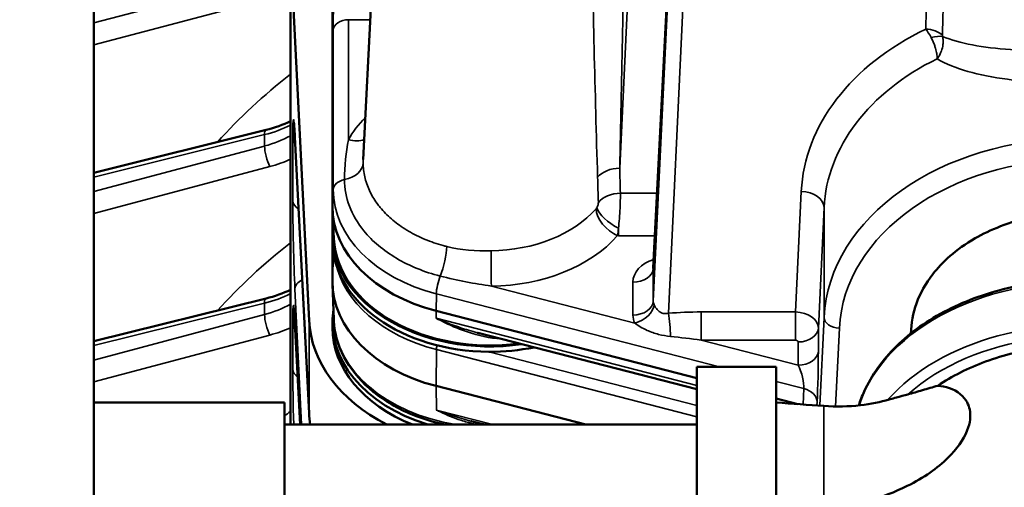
# Model space of a CAD drawing. Header units: inches. Extents: x 1 to 271, y 5 to 171.
# Tile 97 of 256: x 86.27 to 90.15, y 141.1 to 142.94. Entities that reach past the tile are written whole.
import ezdxf

# ---------------------------------------------------------------- set-up
doc = ezdxf.new("R2010")
doc.units = ezdxf.units.IN
doc.header["$LTSCALE"] = 8
doc.header["$MEASUREMENT"] = 0
for name, color, linetype, lineweight in [('Dimension (ANSI)', 7, 'Continuous', 25), ('Visible (ANSI)', 7, 'Continuous', 50), ('Visible Narrow (ANSI)', 7, 'Continuous', 35)]:
    doc.layers.add(name, color=color, linetype=linetype, lineweight=lineweight)
doc.styles.add('Dimension Text', font='tahoma.ttf')
doc.dimstyles.new('Dual Dimension', dxfattribs={"dimscale": 8, "dimtxt": 0.12, "dimasz": 0.098425, "dimexe": 0.125, "dimexo": 0.0625, "dimgap": 0.031496, "dimtad": 0, "dimtih": 1, "dimtoh": 1, "dimrnd": 1e-08, "dimzin": 4, "dimdsep": 46, "dimtxsty": 'Dimension Text', "dimcen": 0.09, "dimdle": 0.393701, "dimclrd": 256, "dimclre": 256, "dimclrt": 256, "dimadec": 0, "dimazin": 1, "dimtfac": 1, "dimtofl": 0, "dimtmove": 0, "dimatfit": 3, "dimfxl": 1, "dimtolj": 1, "dimtzin": 4, "dimlwd": -1, "dimlwe": -1, "dimarcsym": 0})

# ---------------------------------------------------------------- blocks, each defined once
blk = doc.blocks.new('*D8')
at = {"layer": 'Defpoints', "color": 0, "transparency": 16777216}
for p in [(31.1253, 157.8267), (31.1253, 142.633), (107.5398, 142.633)]:
    blk.add_point(p, dxfattribs=at)
at = {"layer": 'Dimension (ANSI)', "transparency": 16777216}
for p, q in [((31.1253, 143.133), (31.1253, 158.8267)), ((107.5398, 143.133), (107.5398, 158.8267)), ((31.9127, 157.8267), (64.5433, 157.8267)), ((106.7524, 157.8267), (74.1218, 157.8267))]:
    blk.add_line(p, q, dxfattribs=at)
for points in [[(31.9127, 157.9579), (31.9127, 157.6955), (31.1253, 157.8267)], [(106.7524, 157.9579), (106.7524, 157.6955), (107.5398, 157.8267)]]:
    blk.add_solid(points, dxfattribs=at)
at = {"layer": 'Dimension (ANSI)', "transparency": 16777216, "insert": (69.3326, 157.8267), "char_height": 0.96, "attachment_point": 5, "style": 'Dimension Text'}
blk.add_mtext('\\A1;{\\H3.0x;(}\\S76.41^ 1940.9 mm;{\\H3.0x;)}', dxfattribs=at)

msp = doc.modelspace()

# ---------------------------------------------------------------- linework, layer by layer
at = {"layer": 'Visible (ANSI)'}
for p, q in [((87.5013, 142.2033), (87.5013, 145.2098)), ((86.5623, 143.6812), (86.5623, 137.6812)), ((87.6766, 143.475), (87.6228, 142.3866)), ((87.4092, 141.7532), (87.3363, 143.2293)), ((87.3363, 141.3442), (87.3363, 143.2293)), ((88.7643, 141.9604), (88.8212, 143.073)), ((88.6436, 142.8972), (88.6436, 142.8972)), ((88.5317, 142.8158), (88.5317, 142.8158)), ((90.0634, 142.7187), (90.0634, 142.7187)), ((87.3501, 142.5302), (87.3501, 142.5302)), ((86.5623, 142.3348), (87.2402, 142.5032)), ((87.4092, 141.3895), (87.3537, 142.4755)), ((87.5013, 142.2033), (87.5013, 142.0902)), ((87.5073, 142.075), (87.5017, 142.188)), ((88.5462, 142.1641), (88.5461, 142.164)), ((87.5013, 142.069), (87.5013, 142.0902)), ((87.5013, 142.069), (87.5013, 141.9081)), ((87.5067, 141.7572), (87.5015, 141.8966)), ((86.5623, 141.6719), (87.2402, 141.8403)), ((89.4496, 141.8588), (89.4496, 141.8588)), ((88.9363, 141.527), (87.9093, 141.7914)), ((87.3742, 141.3442), (87.3537, 141.745)), ((87.5013, 141.7472), (87.5013, 141.726)), ((88.9363, 141.483), (88.0733, 141.7051)), ((88.9363, 141), (88.9363, 141.5717)), ((88.9363, 141.5717), (89.2483, 141.5717)), ((89.2483, 140.9259), (89.2483, 141.5717)), ((87.9093, 141.4961), (88.4995, 141.3442)), ((89.3337, 141.4248), (89.2483, 141.4467)), ((86.5623, 141.4312), (87.3123, 141.4312)), ((87.3123, 139.9312), (87.3123, 141.4312)), ((88.9363, 141.3442), (87.3123, 141.3442)), ((88.1012, 141.3442), (88.0465, 141.3583))]:
    msp.add_line(p, q, dxfattribs=at)
for centre, major_axis, ratio, start_param, end_param in [((87.4136, 142.4786), (-0.0599, -0.0031), 0.730909, 6.28106, 6.283185), ((88.1213, 142.0902), (-0.6144, 0), 0.707107, 5.89094, 5.890963), ((88.1213, 142.069), (-0.62, 0), 0.707107, 5.862963, 5.862984), ((88.1213, 142.2033), (-0.62, 0), 0.707107, 0, 1.22173), ((88.1213, 142.0902), (-0.62, 0), 0.707107, 6.18376, 8.056234), ((88.1213, 142.069), (-0.62, 0), 0.707107, 0, 1.564928), ((88.1213, 142.0902), (-0.6144, 0), 0.707107, 0.034928, 1.758078), ((88.8244, 141.9608), (-0.0601, -0.0033), 0.673273, 6.21199, 6.212535), ((88.1213, 141.9081), (-0.62, 0), 0.707107, 0, 1.22173), ((88.1213, 141.7472), (-0.62, 0), 0.707107, 6.170637, 7.44937), ((88.1587, 141.7718), (-0.75, 0), 0.707107, 0.034907, 0.93759), ((87.4136, 141.7481), (-0.0599, -0.0031), 0.730909, 6.28106, 6.283185), ((88.1213, 141.726), (-0.62, 0), 0.707107, 0, 1.056966), ((88.1213, 142.069), (0.62, 0), 0.707107, 4.70652, 4.996139), ((88.1183, 141.323), (0.1875, 0), 0.682414, 2.660152, 2.660179), ((88.1183, 141.2607), (0.1875, 0), 0.707107, 2.252474, 2.252512), ((88.1183, 141.2607), (0.1875, 0), 0.707107, 2.191123, 2.191172)]:
    msp.add_ellipse(centre, major_axis=major_axis, ratio=ratio, start_param=start_param, end_param=end_param, dxfattribs=at)
for points in [[(87.2401, 142.5032), (87.2743, 142.5117), (87.307, 142.5235), (87.3363, 142.5376)], [(87.6228, 142.3866), (87.6228, 142.3866), (87.6228, 142.3865), (87.6228, 142.3864)], [(87.2401, 141.8402), (87.2743, 141.8488), (87.307, 141.8605), (87.3363, 141.8747)], [(88.0727, 141.7052), (88.0729, 141.7052), (88.0731, 141.7051), (88.0733, 141.7051)], [(88.0727, 141.7052), (88.0757, 141.7044), (88.0787, 141.7037), (88.0818, 141.703)], [(89.2483, 141.4309), (89.311, 141.4263), (89.3736, 141.4219), (89.4363, 141.4176)], [(87.4143, 141.3442), (87.4117, 141.3593), (87.41, 141.3744), (87.4092, 141.3895)], [(88.0469, 141.3582), (88.0479, 141.358), (88.0488, 141.3577), (88.0497, 141.3575)]]:
    msp.add_open_spline(points, degree=3, dxfattribs=at)
for points, knots in [([(87.3536, 142.4759), (87.3528, 142.4927), (87.3519, 142.5068), (87.3508, 142.5218), (87.3504, 142.5259), (87.3499, 142.531), (87.3496, 142.5326), (87.3496, 142.5326)], [0.0011128, 0.0011128, 0.0011128, 0.0011128, 0.1913622, 0.1913622, 0.2846965, 0.2846965, 0.3585924, 0.3585924, 0.3585924, 0.3585924]), ([(89.7786, 141.703), (89.7792, 141.7428), (89.7866, 141.7825), (89.815, 141.8611), (89.8365, 141.8996), (89.901, 141.9825), (89.9545, 142.0332), (90.0894, 142.1101), (90.1652, 142.1421), (90.3299, 142.1757), (90.4166, 142.1842), (90.587, 142.1693), (90.6715, 142.1529), (90.8209, 142.0919), (90.8905, 142.0532), (90.9858, 141.9653), (91.0276, 141.9187), (91.0807, 141.8071), (91.0932, 141.7551), (91.094, 141.703)], [0.017902, 0.017902, 0.017902, 0.017902, 0.43211, 0.43211, 0.865453, 0.865453, 1.425336, 1.425336, 1.844746, 1.844746, 2.157735, 2.157735, 2.392277, 2.392277, 2.568127, 2.568127, 2.667894, 2.667894, 2.74657, 2.74657, 2.74657, 2.74657]), ([(88.7639, 141.9584), (88.7639, 141.9584), (88.7639, 141.9584), (88.764, 141.9588), (88.7642, 141.9595), (88.7643, 141.9603)], [0.27190928, 0.27190928, 0.27190928, 0.27190928, 0.28733494, 0.28733494, 0.33794651, 0.33794651, 0.33794651, 0.33794651]), ([(89.5736, 141.4197), (89.5794, 141.4382), (89.5865, 141.4565), (89.6236, 141.5386), (89.6668, 141.5989), (89.7774, 141.7076), (89.8455, 141.7556), (89.9993, 141.8342), (90.0853, 141.8646), (90.2662, 141.9044), (90.3611, 141.9138), (90.5503, 141.9109), (90.6445, 141.8985), (90.8229, 141.853), (90.9071, 141.8199), (91.0567, 141.7361), (91.1221, 141.6854), (91.227, 141.5715), (91.2667, 141.5084), (91.3112, 141.3887), (91.3213, 141.3333), (91.3213, 141.2779)], [6.504413, 6.504413, 6.504413, 6.504413, 6.592871, 6.592871, 6.907377, 6.907377, 7.228542, 7.228542, 7.552208, 7.552208, 7.876157, 7.876157, 8.200054, 8.200054, 8.524008, 8.524008, 8.847525, 8.847525, 9.167959, 9.167959, 9.424778, 9.424778, 9.424778, 9.424778]), ([(87.3536, 141.7454), (87.3528, 141.7626), (87.3519, 141.7769), (87.3507, 141.792), (87.3504, 141.7959), (87.3499, 141.8006), (87.3497, 141.8019), (87.3497, 141.8019)], [0.0011126, 0.0011126, 0.0011126, 0.0011126, 0.1953662, 0.1953662, 0.2887789, 0.2887789, 0.357486, 0.357486, 0.357486, 0.357486]), ([(87.9433, 141.3442), (87.899, 141.3539), (87.8561, 141.3671), (87.7585, 141.4073), (87.7064, 141.4376), (87.6181, 141.5091), (87.5819, 141.5501), (87.53, 141.6382), (87.5139, 141.6851), (87.5076, 141.7409), (87.507, 141.7491), (87.5067, 141.7572)], [5.010473, 5.010473, 5.010473, 5.010473, 5.239445, 5.239445, 5.565206, 5.565206, 5.888561, 5.888561, 6.203471, 6.203471, 6.256996, 6.256996, 6.256996, 6.256996]), ([(89.8843, 141.497), (89.9401, 141.5348), (90.0036, 141.5669), (90.1449, 141.6185), (90.2219, 141.6366), (90.4029, 141.6586), (90.5059, 141.6569), (90.7081, 141.6257), (90.8045, 141.5961), (90.9783, 141.5114), (91.0529, 141.4568), (91.152, 141.3482), (91.1841, 141.299), (91.2276, 141.1951), (91.2388, 141.1411), (91.2388, 141.087)], [0.000001, 0.000001, 0.000001, 0.000001, 0.589181, 0.589181, 1.211498, 1.211498, 2.000359, 2.000359, 2.806729, 2.806729, 3.631161, 3.631161, 4.222207, 4.222207, 4.811857, 4.811857, 4.811857, 4.811857]), ([(89.8843, 141.497), (89.915, 141.4947), (89.947, 141.4853), (89.9977, 141.444), (90.0067, 141.4206), (90.0154, 141.3789), (90.0118, 141.3508), (89.986, 141.2845), (89.9587, 141.247), (89.8834, 141.1732), (89.8297, 141.1351), (89.7162, 141.0789), (89.6641, 141.0592), (89.5538, 141.0289), (89.4956, 141.0185), (89.4363, 141.0132)], [0.000001, 0.000001, 0.000001, 0.000001, 0.406003, 0.406003, 0.80306, 0.80306, 1.416807, 1.416807, 2.230052, 2.230052, 3.187175, 3.187175, 3.892648, 3.892648, 4.61711, 4.61711, 4.61711, 4.61711]), ([(89.7666, 141.4628), (89.7855, 141.4683), (89.8045, 141.4739), (89.8445, 141.4856), (89.8641, 141.4913), (89.8843, 141.497)], [0.000001, 0.000001, 0.000001, 0.000001, 0.1558943, 0.1558943, 0.3166052, 0.3166052, 0.3166052, 0.3166052]), ([(89.4363, 141.4176), (89.4844, 141.4144), (89.5337, 141.4153), (89.6205, 141.4248), (89.6599, 141.433), (89.6928, 141.443)], [0, 0, 0, 0, 0.3672267, 0.3672267, 0.7013098, 0.7013098, 0.7013098, 0.7013098]), ([(89.6928, 141.443), (89.6943, 141.4434), (89.6959, 141.4439), (89.7045, 141.4464), (89.7128, 141.4486), (89.7365, 141.4547), (89.7524, 141.4587), (89.7666, 141.4628)], [0.0291497, 0.0291497, 0.0291497, 0.0291497, 0.0497024, 0.0497024, 0.137141, 0.137141, 0.2816746, 0.2816746, 0.2816746, 0.2816746])]:
    msp.add_open_spline(points, degree=3, knots=knots, dxfattribs=at)
at = {"layer": 'Visible Narrow (ANSI)'}
for p, q in [((88.6831, 143.4189), (88.6323, 142.353)), ((87.2341, 143.103), (86.5623, 142.9241)), ((88.8212, 143.0714), (88.7642, 141.9589)), ((86.5623, 142.8378), (87.2546, 143.0222)), ((88.7642, 141.8298), (88.8212, 143.0228)), ((88.8811, 142.9804), (88.824, 141.7821)), ((87.65, 142.9369), (87.5645, 142.9369)), ((87.5645, 142.9369), (87.5645, 142.4649)), ((87.5045, 142.2685), (87.5045, 142.896)), ((86.5623, 142.318), (87.2341, 142.4848)), ((87.2341, 142.4848), (87.2341, 142.4401)), ((87.3452, 142.4711), (87.3452, 142.2249)), ((87.4092, 141.391), (87.3536, 142.4771)), ((87.3538, 142.4507), (87.3538, 142.4508)), ((87.2341, 142.4401), (86.5623, 142.2612)), ((86.5623, 142.1749), (87.2546, 142.3593)), ((87.5783, 142.3176), (87.5783, 142.3176)), ((87.5013, 142.2033), (87.5045, 142.2685)), ((87.55, 142.2815), (87.55, 142.2815)), ((88.635, 142.2541), (88.7793, 142.2541)), ((89.3244, 141.7874), (89.347, 142.2614)), ((89.4369, 142.1978), (89.4143, 141.7238)), ((89.4369, 141.7658), (89.4369, 142.1978)), ((89.6699, 142.2095), (89.6699, 142.2094)), ((88.6276, 142.0874), (88.6276, 142.1169)), ((88.7708, 142.0874), (88.6276, 142.0874)), ((87.5054, 142.0187), (87.5013, 141.9081)), ((88.7642, 141.9589), (88.7642, 141.8298)), ((88.6843, 141.7752), (88.6843, 141.9043)), ((88.7073, 141.9067), (88.7073, 141.9067)), ((87.3536, 141.8777), (87.3791, 141.3442)), ((88.1271, 141.8889), (88.6916, 141.7436)), ((87.9093, 141.7914), (87.9104, 141.8586)), ((89.025, 141.5717), (87.9104, 141.8586)), ((89.4477, 141.8501), (89.4477, 141.8501)), ((86.5623, 141.6551), (87.2341, 141.8219)), ((87.2341, 141.8219), (87.2341, 141.7772)), ((87.9098, 141.7626), (87.9093, 141.7914)), ((87.2341, 141.7772), (86.5623, 141.5983)), ((87.4092, 141.7532), (87.4092, 141.391)), ((87.9098, 141.7626), (88.9363, 141.4984)), ((88.9531, 141.7874), (89.3244, 141.7874)), ((88.9531, 141.6763), (88.9531, 141.7874)), ((89.3244, 141.7874), (89.3244, 141.6763)), ((89.4204, 141.4187), (89.4369, 141.7658)), ((87.3452, 141.7405), (87.3452, 141.562)), ((87.3742, 141.3442), (87.3536, 141.7466)), ((89.4143, 141.7238), (89.4143, 141.6328)), ((89.4969, 141.7234), (89.4822, 141.4158)), ((86.5623, 141.512), (87.2546, 141.6964)), ((89.3244, 141.6763), (88.9531, 141.6763)), ((88.9531, 141.6763), (89.3343, 141.5782)), ((87.911, 141.6391), (87.9093, 141.4961)), ((88.9363, 141.3752), (87.911, 141.6391)), ((89.3343, 141.5782), (89.3343, 141.6692)), ((88.1177, 141.6306), (88.9363, 141.4199)), ((87.9093, 141.4961), (87.9105, 141.4014)), ((89.357, 141.4863), (89.2483, 141.5143)), ((89.3539, 141.4233), (89.357, 141.4863)), ((87.9105, 141.4014), (88.1327, 141.3442)), ((89.4096, 141.4332), (89.4089, 141.4195)), ((89.4363, 141.4176), (89.4363, 141.0132))]:
    msp.add_line(p, q, dxfattribs=at)
for centre, major_axis, ratio, start_param, end_param in [((87.5122, 143.0515), (0.0054, 0.22), 0.024678, 0.820914, 2.356804), ((87.5645, 142.8945), (-0.06, 0), 0.707107, 4.712389, 6.248279), ((90.4363, 142.2336), (1.09, 0), 0.731799, 2.152822, 3.106686), ((89.8371, 142.8453), (0.08, -0.002), 0.681885, 0.626843, 1.587767), ((89.9075, 142.8733), (-0.00185, 0.008), 0.556949, 1.134661, 1.67912), ((90.4363, 141.7545), (2.5, 0), 0.680537, 2.437529, 2.437536), ((89.8378, 142.8409), (0.0761, 0.0246), 0.249606, 0.460359, 1.223229), ((90.4363, 141.3748), (2.69, 0), 0.731799, 2.356843, 2.356848), ((88.5759, 142.667), (-0.1887, 0.0219), 0.679562, 4.438939, 4.438976), ((90.4363, 142.1722), (-1, 0), 0.734022, 5.300195, 6.248279), ((89.2973, 141.3748), (-2.69, 0), 0.731799, 5.529243, 5.701885), ((88.5759, 142.667), (0.109, -0.1556), 0.471826, 1.653757, 1.653807), ((87.3539, 142.2943), (0.0062, -0.25), 0.024678, 2.390491, 3.926381), ((88.1183, 142.31), (-0.5956, 0), 0.707107, 5.67081, 5.906466), ((87.0973, 142.7399), (0.4, 0), 0.67871, 5.061455, 5.352769), ((87.2546, 142.445), (-0.0145, 0.0582), 0.250272, 0.005615, 0.756396), ((87.2546, 142.445), (0.0145, -0.0582), 0.250272, 2.394267, 2.394641), ((87.0973, 142.7166), (-0.4, 0), 0.735503, 1.919862, 2.211176), ((87.4052, 142.4725), (-0.06, 0), 0.707107, 0.034907, 0.581118), ((87.4136, 142.4786), (-0.0599, -0.0031), 0.730909, 6.247018, 6.28106), ((87.5645, 142.5357), (-0.0873, 0.0488), 0.657522, 1.923303, 2.65593), ((90.4363, 141.7403), (1, 0), 0.730318, 0.034907, 3.106686), ((87.2546, 142.4002), (0.0154, -0.058), 0.233383, 3.893911, 5.431907), ((90.4363, 141.2452), (-2.5, 0), 0.733676, 5.572466, 5.572467), ((87.0973, 142.6756), (0.46, 0), 0.731799, 5.061455, 5.258731), ((87.5225, 142.3761), (0.1, 0.0002), 0.70739, 4.97626, 6.246802), ((90.4363, 141.6994), (-0.94, 0), 0.731799, 3.176499, 6.248279), ((90.4363, 140.5823), (-2.5, 0), 0.733676, 4.903357, 4.90343), ((88.6323, 142.2848), (-0.1, -0.0028), 0.681857, 4.693394, 5.749604), ((87.5645, 142.267), (-0.06, 0), 0.707107, 4.977738, 6.248279), ((88.1213, 142.2685), (-0.6168, 0), 0.707107, 0, 1.22173), ((88.635, 142.1859), (0.1, 0.0028), 0.681858, 1.551902, 2.603478), ((89.347, 142.2), (0.0899, -0.0043), 0.681583, 0.033731, 1.603309), ((87.3539, 142.0482), (0.0062, -0.25), 0.024678, 3.926381, 5.462271), ((87.4052, 142.2264), (-0.06, 0), 0.707107, 0.034907, 0.905432), ((90.4363, 141.0916), (2.5, 0), 0.680537, 2.391944, 2.391957), ((88.1183, 142.3783), (0.4956, 0), 0.707107, 4.727083, 5.726321), ((88.5379, 142.2067), (0.0067, 0.0175), 0.422763, 3.988442, 4.305176), ((88.6239, 142.1581), (0.0751, -0.0661), 0.600275, 3.662707, 5.198597), ((88.6276, 142.163), (0.0843, -0.0538), 0.401262, 3.582727, 4.962885), ((90.4363, 140.7119), (2.69, 0), 0.731799, 2.338168, 2.338194), ((89.2973, 140.7119), (-2.69, 0), 0.731799, 5.529243, 5.701885), ((88.1183, 142.31), (-0.5956, 0), 0.707107, 1.58549, 2.584728), ((88.6278, 142.2148), (-0.1801, -0.0003), 0.707105, 1.548127, 1.56836), ((87.9175, 141.9807), (-0.0244, -0.097), 0.239275, 1.06239, 2.351194), ((88.1271, 141.9596), (0.001, -0.1), 0.01039, 3.961843, 5.497733), ((88.1213, 142.0476), (-0.6148, 0), 0.707107, 0.147858, 1.22173), ((88.8244, 141.9042), (0.1401, -0.0002), 0.707105, 2.001741, 3.142811), ((88.6843, 141.9609), (0.08, 0), 0.707107, 4.712389, 6.248279), ((88.8244, 141.9608), (-0.0601, -0.0033), 0.673273, 6.212535, 6.248157), ((87.4136, 141.8792), (-0.0599, -0.0029), 0.681583, 5.226156, 6.249454), ((87.9309, 141.897), (0.015, 0.0581), 0.241845, 1.063569, 2.352369), ((90.4363, 140.5823), (-2.5, 0), 0.733676, 5.476502, 5.476528), ((90.4363, 141.2779), (0.885, 0), 0.707107, 0, 2.912958), ((90.4363, 142.7776), (-2.69, 0), 0.682414, 0.500335, 0.500359), ((87.0973, 142.077), (0.4, 0), 0.67871, 5.061455, 5.352769), ((87.2546, 141.7821), (-0.0145, 0.0582), 0.250272, 0.005615, 0.756396), ((87.2546, 141.7821), (0.0145, -0.0582), 0.250272, 2.394267, 2.39464), ((87.3539, 141.5637), (0.0062, -0.25), 0.024678, 2.390491, 3.926381), ((88.6843, 141.8318), (0.08, 0), 0.707107, 4.712389, 6.248279), ((88.8244, 141.8319), (0.06, 0.0048), 0.737728, 3.081512, 3.40657), ((87.0973, 142.0537), (-0.4, 0), 0.735503, 1.919862, 2.211176), ((88.6916, 141.8002), (0.0722, 0.0344), 0.670049, 4.403156, 5.929734), ((87.2546, 141.7373), (0.0154, -0.058), 0.233383, 3.893911, 5.431907), ((88.1213, 141.7686), (-0.6148, 0), 0.707107, 0.026189, 1.351637), ((88.8244, 141.7754), (-0.1401, -0.0002), 0.707105, 6.281967, 6.607026), ((88.9666, 141.685), (-0.4096, 0.0036), 0.250003, 4.74738, 5.070278), ((88.824, 141.7276), (0.0068, -0.0797), 0.078441, 1.084634, 2.317968), ((89.3243, 141.7258), (0.0899, -0.0038), 0.684505, 0.030197, 1.599776), ((89.4969, 141.7644), (-0.0599, 0.0029), 0.681583, 0.033731, 1.603309), ((90.4363, 141.1082), (0.885, 0), 0.707107, 0, 2.580332), ((90.4363, 141.087), (0.855, 0), 0.707107, 5.930929, 8.753913), ((87.0973, 142.0127), (0.46, 0), 0.731799, 5.061455, 5.258731), ((87.4052, 141.742), (-0.06, 0), 0.707107, 0.034907, 0.581118), ((87.3539, 141.6144), (0.0062, 0.25), 0.024678, 1.118611, 1.119347), ((87.4136, 141.7481), (-0.0599, -0.0031), 0.730909, 6.247018, 6.28106), ((89.3343, 141.7258), (0.08, 0), 0.707107, 4.712389, 6.248279), ((88.9666, 141.6304), (-0.3822, 0.0554), 0.112744, 4.763897, 5.086795), ((89.3243, 141.6692), (-0.01, 0), 0.707105, 3.140375, 4.709953), ((87.9216, 141.6591), (0.0077, 0.03), 0.241845, 1.736379, 2.361096), ((89.3343, 141.6348), (0.08, 0), 0.707107, 4.712389, 6.248279), ((89.4094, 141.5351), (-0.0033, -0.1437), 0.024927, 0.78342, 2.31931), ((87.3539, 141.3853), (0.0062, -0.25), 0.024678, 3.926381, 4.876591), ((87.4052, 141.5635), (-0.06, 0), 0.707107, 0.034907, 0.82732), ((89.3295, 141.537), (-0.0202, 0.0662), 0.288247, 3.756644, 5.292534), ((89.3296, 141.4352), (0.0799, -0.0039), 0.689191, 0.034064, 1.254942), ((89.2973, 140.049), (-2.69, 0), 0.731799, 5.529243, 5.542369), ((88.1587, 141.409), (-0.75, 0), 0.684389, 0.034907, 0.126425), ((87.4692, 141.3925), (-0.0599, -0.0031), 0.730909, 6.247018, 6.282077), ((87.4692, 141.3925), (-0.0599, -0.0031), 0.730909, 0.040902, 0.043172)]:
    msp.add_ellipse(centre, major_axis=major_axis, ratio=ratio, start_param=start_param, end_param=end_param, dxfattribs=at)
for points in [[(88.6544, 143.3671), (88.6464, 143.0278), (88.6388, 142.6896), (88.6323, 142.353)], [(88.5452, 142.3171), (88.5351, 142.6531), (88.5273, 142.9922), (88.5201, 143.3338)], [(89.8371, 142.8999), (89.8404, 143.0303), (89.8436, 143.1608), (89.8469, 143.2912)], [(89.9131, 143.2664), (89.9096, 143.1362), (89.9061, 143.006), (89.9027, 142.8757)], [(89.858, 142.8672), (89.8507, 142.8805), (89.8434, 142.8916), (89.8371, 142.8999)], [(87.5488, 142.3079), (87.5487, 142.361), (87.5541, 142.4155), (87.5645, 142.4649)], [(87.6228, 142.3864), (87.6226, 142.3822), (87.6225, 142.378), (87.6225, 142.3738)], [(88.6323, 142.353), (88.6332, 142.32), (88.6341, 142.2871), (88.635, 142.2541)], [(88.5482, 142.2184), (88.5472, 142.2513), (88.5462, 142.2842), (88.5452, 142.3171)], [(88.6276, 142.1169), (88.6266, 142.106), (88.6254, 142.096), (88.6239, 142.0874)], [(87.9512, 142.0447), (88.007, 142.0307), (88.0663, 142.0272), (88.1256, 142.0278)], [(88.1271, 141.8889), (88.0613, 141.8987), (87.9928, 141.9113), (87.9258, 141.9284)], [(88.2176, 141.6833), (88.2177, 141.6833), (88.2177, 141.6833), (88.2177, 141.6833)]]:
    msp.add_open_spline(points, degree=3, dxfattribs=at)
for points, knots in [([(89.8818, 142.783), (89.8818, 142.7831), (89.8818, 142.7832), (89.8818, 142.7833), (89.882, 142.7894), (89.8815, 142.7962), (89.8803, 142.8035), (89.8793, 142.8101), (89.8777, 142.8171), (89.8757, 142.8243), (89.875, 142.8266), (89.8742, 142.829), (89.8734, 142.8314), (89.8732, 142.8323), (89.8729, 142.8331), (89.8726, 142.8339), (89.8708, 142.839), (89.8688, 142.8442), (89.8666, 142.8494), (89.8642, 142.8549), (89.8616, 142.8603), (89.8588, 142.8655), (89.8585, 142.8661), (89.8583, 142.8666), (89.858, 142.8672)], [-0.02893244, -0.02893244, -0.02893244, -0.02893244, -0.02879315, -0.02879315, -0.02879315, -0.0209601, -0.0209601, -0.0209601, -0.01385723, -0.01385723, -0.01385723, -0.01151726, -0.01151726, -0.01151726, -0.01072161, -0.01072161, -0.01072161, -0.00575863, -0.00575863, -0.00575863, -0.00054773, -0.00054773, -0.00054773, 0, 0, 0, 0]), ([(89.9033, 142.8714), (89.9044, 142.8661), (89.9051, 142.8606), (89.9053, 142.8544), (89.9054, 142.8537), (89.9055, 142.8468), (89.905, 142.8405), (89.9039, 142.8337), (89.9038, 142.8331), (89.9022, 142.8243), (89.8998, 142.8163), (89.893, 142.8001), (89.8885, 142.7921), (89.8828, 142.7844), (89.8824, 142.7839), (89.8819, 142.7833), (89.8819, 142.7831), (89.8818, 142.783)], [0, 0, 0, 0, 0.00512874, 0.00512874, 0.00575863, 0.00575863, 0.01151726, 0.01151726, 0.01207522, 0.01207522, 0.01970247, 0.01970247, 0.0281652, 0.0281652, 0.02879315, 0.02879315, 0.02893244, 0.02893244, 0.02893244, 0.02893244]), ([(89.9033, 142.8714), (89.9369, 142.8566), (90.0159, 142.8352), (90.1663, 142.8176), (90.3427, 142.8099), (90.5299, 142.8098), (90.7651, 142.8203), (90.9021, 142.8419), (90.9693, 142.8714)], [0.593416, 0.593416, 0.593416, 0.593416, 1.127301, 1.661185, 2.19507, 2.728954, 3.262839, 4.330608, 4.330608, 4.330608, 4.330608]), ([(90.9908, 142.783), (90.921, 142.7421), (90.7788, 142.7049), (90.5341, 142.6844), (90.3384, 142.6846), (90.154, 142.6998), (89.9981, 142.7304), (89.9163, 142.7628), (89.8818, 142.783)], [-4.320156, -4.320156, -4.320156, -4.320156, -3.262839, -2.728954, -2.19507, -1.661185, -1.127301, -0.603869, -0.603869, -0.603869, -0.603869]), ([(87.6225, 142.3738), (87.6225, 142.3554), (87.6246, 142.337), (87.6328, 142.3007), (87.639, 142.2827), (87.6552, 142.2478), (87.6653, 142.2307), (87.6811, 142.2089), (87.6853, 142.2035), (87.7026, 142.1825), (87.7172, 142.1676), (87.7497, 142.1394), (87.7674, 142.1262), (87.7913, 142.111), (87.7962, 142.108), (87.8216, 142.0931), (87.8433, 142.0823), (87.889, 142.0633), (87.9129, 142.0551), (87.9421, 142.0471), (87.9466, 142.0459), (87.9512, 142.0447)], [0, 0, 0, 0, 0.238383, 0.238383, 0.476706, 0.476706, 0.715077, 0.715077, 0.794747, 0.794747, 1.030082, 1.030082, 1.265416, 1.265416, 1.324579, 1.324579, 1.567294, 1.567294, 1.81002, 1.81002, 1.85441, 1.85441, 1.85441, 1.85441]), ([(87.9258, 141.9284), (87.8631, 141.9444), (87.7459, 141.9921), (87.5935, 142.12), (87.5488, 142.2374), (87.5488, 142.3079)], [-1.85441, -1.85441, -1.85441, -1.85441, -1.324579, -0.794747, 0, 0, 0, 0]), ([(88.635, 142.2541), (88.6351, 142.2378), (88.6338, 142.1893), (88.63, 142.1399), (88.6276, 142.1169)], [-0.06610871, -0.06610871, -0.06610871, -0.06610871, -0.0377764, 0, 0, 0, 0]), ([(88.5421, 142.1972), (88.5441, 142.2006), (88.5459, 142.2048), (88.5479, 142.2124), (88.5483, 142.2157), (88.5482, 142.2184)], [0, 0, 0, 0, 0.0377764, 0.0377764, 0.06610871, 0.06610871, 0.06610871, 0.06610871]), ([(88.7674, 141.8157), (88.7691, 141.812), (88.7714, 141.8078), (88.7773, 141.7994), (88.7807, 141.7953), (88.7883, 141.7886), (88.7924, 141.7859), (88.7987, 141.7831), (88.8008, 141.7824), (88.8074, 141.7808), (88.8121, 141.7805), (88.8192, 141.7812), (88.8216, 141.7816), (88.824, 141.7821)], [0, 0, 0, 0, 0.0952647, 0.0952647, 0.1905294, 0.1905294, 0.2774443, 0.2774443, 0.317549, 0.317549, 0.4022986, 0.4022986, 0.4445685, 0.4445685, 0.4445685, 0.4445685]), ([(88.1647, 141.6816), (88.1202, 141.6841), (88.0541, 141.6993), (87.9705, 141.7317), (87.9301, 141.7516), (87.9102, 141.7623), (87.91, 141.7625), (87.9098, 141.7626)], [0.1738136, 0.1738136, 0.1738136, 0.1738136, 0.5348285, 0.7131047, 0.8913809, 0.8913809, 0.8932982, 0.8932982, 0.8932982, 0.8932982]), ([(87.9098, 141.7626), (87.91, 141.7625), (87.9102, 141.7624), (87.9311, 141.7533), (87.9731, 141.7361), (88.0274, 141.7178), (88.0609, 141.7083), (88.0727, 141.7052)], [-0.8932982, -0.8932982, -0.8932982, -0.8932982, -0.8913809, -0.8913809, -0.7131047, -0.5348285, -0.4381422, -0.4381422, -0.4381422, -0.4381422]), ([(88.8326, 141.6908), (88.8172, 141.6924), (88.7849, 141.6979), (88.7433, 141.7127), (88.712, 141.729), (88.6975, 141.7389), (88.6916, 141.7436)], [-0.4445685, -0.4445685, -0.4445685, -0.4445685, -0.317549, -0.1905294, -0.0952647, 0, 0, 0, 0]), ([(87.9105, 141.4014), (87.9107, 141.4014), (87.9109, 141.4013), (87.9437, 141.3892), (87.9888, 141.374), (88.0344, 141.3614), (88.0465, 141.3583)], [-0.7333518, -0.7333518, -0.7333518, -0.7333518, -0.7314921, -0.7314921, -0.4557729, -0.3568914, -0.3568914, -0.3568914, -0.3568914]), ([(88.0692, 141.3442), (88.0651, 141.3451), (88.061, 141.346), (88.0401, 141.351), (88.0235, 141.3558), (87.9796, 141.3704), (87.9526, 141.3815), (87.9212, 141.3962), (87.9162, 141.3986), (87.9109, 141.4012), (87.9107, 141.4013), (87.9105, 141.4014)], [0.284104, 0.284104, 0.284104, 0.284104, 0.3179134, 0.3179134, 0.4557729, 0.4557729, 0.6866835, 0.6866835, 0.7314921, 0.7314921, 0.7333518, 0.7333518, 0.7333518, 0.7333518])]:
    msp.add_open_spline(points, degree=3, knots=knots, dxfattribs=at)

# ---------------------------------------------------------------- dimensions: what is measured, and where the dimension line sits
at = {"layer": 'Dimension (ANSI)'}
dim = msp.add_linear_dim(base=(31.1253, 157.8267), p1=(107.5398, 142.633), p2=(31.1253, 142.633), angle=180, text='{\\H3.0x;(}\\S<>^ 1940.9 mm;{\\H3.0x;)}', dimstyle='Dual Dimension', override={"dimgap": 0.031496, "dimtih": 0, "dimtoh": 0, "dimdec": 2, "dimpost": '\\X', "dimtol": 0, "dimlim": 0, "dimtp": 0, "dimtm": 0, "dimtdec": 2, "dimatfit": 1}, dxfattribs=at)
dim.commit()
dim.dimension.update_dxf_attribs({"geometry": '*D8', "text_midpoint": (69.3326, 157.8267), "dimtype": 160})

doc.saveas('drawing.dxf')
